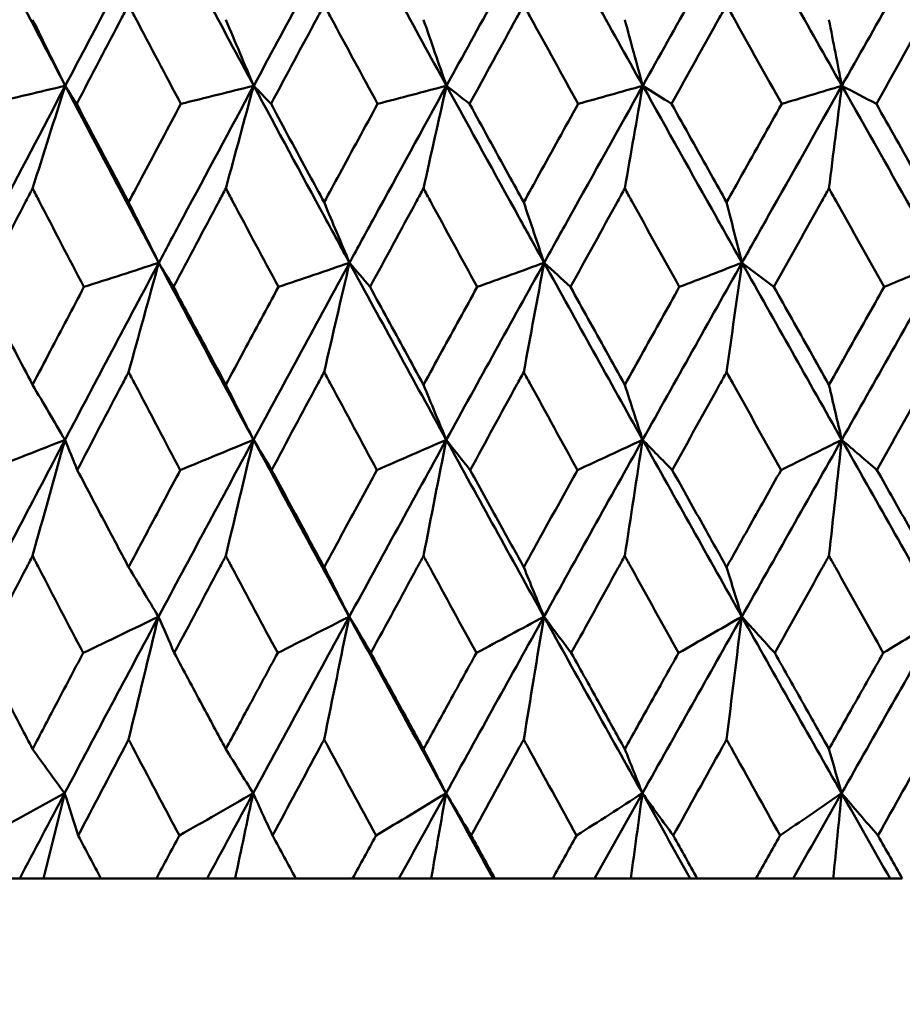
# Model space of a CAD drawing. Header units: millimetres. Extents: x 113 to 2969, y 62 to 2427.
# Tile 27 of 256: x 440.67 to 446.01, y 285.56 to 291.52. Entities that reach past the tile are written whole.
import ezdxf

# ---------------------------------------------------------------- set-up
doc = ezdxf.new("R2010")
doc.units = ezdxf.units.MM
doc.header["$LTSCALE"] = 12
doc.layers.add('Widoczne (ISO)', color=7, linetype='Continuous', lineweight=50)

msp = doc.modelspace()

# ---------------------------------------------------------------- linework, layer by layer
at = {"layer": 'Widoczne (ISO)'}
for p, q in [((440.6735, 286.3264), (440.3422, 286.3264)), ((440.8175, 286.3264), (440.6735, 286.3264)), ((441.1645, 286.3264), (440.8175, 286.3264)), ((441.1645, 286.3264), (441.4998, 286.3264)), ((441.8063, 286.3264), (441.4998, 286.3264)), ((441.976, 286.3264), (441.8063, 286.3264)), ((442.3427, 286.3264), (441.976, 286.3264)), ((442.3427, 286.3264), (442.6857, 286.3264)), ((442.9663, 286.3264), (442.6857, 286.3264)), ((443.161, 286.3264), (442.9663, 286.3264)), ((443.5354, 286.3264), (443.161, 286.3264)), ((443.5461, 286.3264), (443.5354, 286.3264)), ((443.5461, 286.3264), (443.8954, 286.3264)), ((444.1489, 286.3264), (443.8954, 286.3264)), ((444.3678, 286.3264), (444.1489, 286.3264)), ((444.7273, 286.3264), (444.3678, 286.3264)), ((444.7697, 286.3264), (444.7273, 286.3264)), ((444.7697, 286.3264), (445.124, 286.3264)), ((445.3494, 286.3264), (445.124, 286.3264)), ((445.5917, 286.3264), (445.3494, 286.3264)), ((445.9348, 286.3264), (445.5917, 286.3264)), ((446.0088, 286.3264), (445.9348, 286.3264))]:
    msp.add_line(p, q, dxfattribs=at)
msp.add_circle((448.6943, 326.3264), 50, dxfattribs=at)
for points in [[(440.3912, 292.1915), (440.5759, 291.8348), (440.7619, 291.478), (440.9491, 291.1213)], [(441.5155, 292.1915), (441.3254, 291.8348), (441.1366, 291.478), (440.9491, 291.1213)], [(441.5155, 292.1915), (441.7054, 291.8348), (441.8963, 291.478), (442.0882, 291.1213)], [(442.6682, 292.1915), (442.4738, 291.8348), (442.2804, 291.478), (442.0882, 291.1213)], [(442.6682, 292.1915), (442.8624, 291.8348), (443.0575, 291.478), (443.2534, 291.1213)], [(443.8446, 292.1915), (443.6466, 291.8348), (443.4495, 291.478), (443.2534, 291.1213)], [(443.8446, 292.1915), (444.0424, 291.8348), (444.2409, 291.478), (444.44, 291.1213)], [(445.0402, 292.1915), (444.8394, 291.8348), (444.6394, 291.478), (444.44, 291.1213)], [(445.0402, 292.1915), (445.2408, 291.8348), (445.442, 291.478), (445.6435, 291.1213)], [(446.2502, 292.1915), (446.0474, 291.8348), (445.8452, 291.478), (445.6435, 291.1213)], [(440.7514, 291.521), (440.8172, 291.3876), (440.8831, 291.2543), (440.9491, 291.1213)], [(441.9196, 291.521), (441.9757, 291.3876), (442.0319, 291.2543), (442.0882, 291.1213)], [(443.1145, 291.521), (443.1607, 291.3876), (443.207, 291.2543), (443.2534, 291.1213)], [(444.3314, 291.521), (444.3676, 291.3876), (444.4038, 291.2543), (444.44, 291.1213)], [(445.5656, 291.521), (445.5916, 291.3876), (445.6175, 291.2543), (445.6435, 291.1213)], [(440.9491, 291.1213), (440.7949, 291.0848), (440.6406, 291.0483), (440.4864, 291.0118)], [(440.7514, 290.5001), (440.817, 290.7077), (440.8829, 290.9148), (440.9491, 291.1213)], [(440.9491, 291.1213), (440.972, 291.0848), (440.995, 291.0483), (441.018, 291.0118)], [(442.0882, 291.1213), (441.9414, 291.0848), (441.7946, 291.0483), (441.6478, 291.0118)], [(441.9196, 290.5001), (441.9755, 290.7077), (442.0318, 290.9148), (442.0882, 291.1213)], [(442.0882, 291.1213), (442.123, 291.0848), (442.1579, 291.0483), (442.1927, 291.0118)], [(443.2534, 291.1213), (443.1146, 291.0848), (442.9758, 291.0483), (442.837, 291.0118)], [(443.1145, 290.5001), (443.1606, 290.7077), (443.2069, 290.9148), (443.2534, 291.1213)], [(443.2534, 291.1213), (443.3, 291.0848), (443.3466, 291.0483), (443.3932, 291.0118)], [(444.44, 291.1213), (444.3098, 291.0848), (444.1795, 291.0483), (444.0493, 291.0118)], [(444.3314, 290.5001), (444.3675, 290.7077), (444.4037, 290.9148), (444.44, 291.1213)], [(444.44, 291.1213), (444.4982, 291.0848), (444.5564, 291.0483), (444.6145, 291.0118)], [(445.6435, 291.1213), (445.5223, 291.0848), (445.4011, 291.0483), (445.2799, 291.0118)], [(445.5656, 290.5001), (445.5915, 290.7077), (445.6174, 290.9148), (445.6435, 291.1213)], [(445.6435, 291.1213), (445.713, 291.0848), (445.7825, 291.0483), (445.852, 291.0118)], [(441.3318, 290.4163), (441.3927, 290.2942), (441.4535, 290.1722), (441.5145, 290.0504)], [(442.514, 290.4163), (442.565, 290.2942), (442.6161, 290.1722), (442.6673, 290.0504)], [(443.7205, 290.4163), (443.7616, 290.2942), (443.8027, 290.1722), (443.8439, 290.0504)], [(444.9467, 290.4163), (444.9776, 290.2942), (445.0086, 290.1722), (445.0397, 290.0504)], [(441.5145, 290.0504), (441.3244, 289.6936), (441.1354, 289.3366), (440.9475, 288.9797)], [(441.5145, 290.0504), (441.3636, 290.0017), (441.2127, 289.953), (441.0618, 289.9042)], [(441.3318, 289.3891), (441.3924, 289.6101), (441.4533, 289.8306), (441.5145, 290.0504)], [(441.5145, 290.0504), (441.5441, 290.0017), (441.5737, 289.953), (441.6034, 289.9042)], [(441.5145, 290.0504), (441.7041, 289.6936), (441.8949, 289.3366), (442.0869, 288.9797)], [(442.6673, 290.0504), (442.4729, 289.6936), (442.2794, 289.3366), (442.0869, 288.9797)], [(442.6673, 290.0504), (442.5241, 290.0017), (442.3808, 289.953), (442.2376, 289.9042)], [(442.514, 289.3891), (442.5648, 289.6101), (442.616, 289.8306), (442.6673, 290.0504)], [(442.6673, 290.0504), (442.7087, 290.0017), (442.7502, 289.953), (442.7916, 289.9042)], [(442.6673, 290.0504), (442.8613, 289.6936), (443.0563, 289.3366), (443.2523, 288.9797)], [(443.8439, 290.0504), (443.646, 289.6936), (443.4488, 289.3366), (443.2523, 288.9797)], [(443.8439, 290.0504), (443.7089, 290.0017), (443.5739, 289.953), (443.4389, 289.9042)], [(443.7205, 289.3891), (443.7615, 289.6101), (443.8026, 289.8306), (443.8439, 290.0504)], [(443.8439, 290.0504), (443.897, 290.0017), (443.9501, 289.953), (444.0032, 289.9042)], [(443.8439, 290.0504), (444.0415, 289.6936), (444.24, 289.3366), (444.4392, 288.9797)], [(445.0397, 290.0504), (444.839, 289.6936), (444.6388, 289.3366), (444.4392, 288.9797)], [(445.0397, 290.0504), (444.9134, 290.0017), (444.7872, 289.953), (444.661, 289.9042)], [(444.9467, 289.3891), (444.9775, 289.6101), (445.0085, 289.8306), (445.0397, 290.0504)], [(445.0397, 290.0504), (445.1041, 290.0017), (445.1687, 289.953), (445.2332, 289.9042)], [(445.0397, 290.0504), (445.2401, 289.6936), (445.4412, 289.3366), (445.6429, 288.9797)], [(446.2498, 290.0504), (446.0472, 289.6936), (445.8449, 289.3366), (445.6429, 288.9797)], [(446.2498, 290.0504), (446.1329, 290.0017), (446.0159, 289.953), (445.8989, 289.9042)], [(440.7514, 289.3121), (440.8167, 289.2011), (440.8821, 289.0903), (440.9475, 288.9797)], [(441.9196, 289.3121), (441.9753, 289.2011), (442.0311, 289.0903), (442.0869, 288.9797)], [(443.1145, 289.3121), (443.1604, 289.2011), (443.2063, 289.0903), (443.2523, 288.9797)], [(444.3314, 289.3121), (444.3673, 289.2011), (444.4033, 289.0903), (444.4392, 288.9797)], [(445.5656, 289.3121), (445.5914, 289.2011), (445.6171, 289.0903), (445.6429, 288.9797)], [(440.9475, 288.9797), (440.7598, 288.623), (440.5733, 288.2664), (440.3879, 287.9098)], [(440.9475, 288.9797), (440.7927, 288.9187), (440.6378, 288.8578), (440.4829, 288.7968)], [(440.7514, 288.2777), (440.8164, 288.5123), (440.8818, 288.7463), (440.9475, 288.9797)], [(440.9475, 288.9797), (440.9722, 288.9187), (440.9968, 288.8578), (441.0215, 288.7968)], [(442.0869, 288.9797), (441.8945, 288.623), (441.7031, 288.2664), (441.5127, 287.9098)], [(442.0869, 288.9797), (441.9393, 288.9187), (441.7918, 288.8578), (441.6442, 288.7968)], [(441.9196, 288.2777), (441.975, 288.5123), (442.0308, 288.7463), (442.0869, 288.9797)], [(442.0869, 288.9797), (442.1233, 288.9187), (442.1598, 288.8578), (442.1964, 288.7968)], [(442.0869, 288.9797), (442.2787, 288.623), (442.4717, 288.2664), (442.6658, 287.9098)], [(443.2523, 288.9797), (443.056, 288.623), (442.8605, 288.2664), (442.6658, 287.9098)], [(443.2523, 288.9797), (443.1127, 288.9187), (442.973, 288.8578), (442.8333, 288.7968)], [(443.1145, 288.2777), (443.1602, 288.5123), (443.2061, 288.7463), (443.2523, 288.9797)], [(443.2523, 288.9797), (443.3005, 288.9187), (443.3487, 288.8578), (443.3969, 288.7968)], [(443.2523, 288.9797), (443.4482, 288.623), (443.645, 288.2664), (443.8427, 287.9098)], [(444.4392, 288.9797), (444.2398, 288.623), (444.0409, 288.2664), (443.8427, 287.9098)], [(444.4392, 288.9797), (444.308, 288.9187), (444.1768, 288.8578), (444.0455, 288.7968)], [(444.3314, 288.2777), (444.3672, 288.5123), (444.4031, 288.7463), (444.4392, 288.9797)], [(444.4392, 288.9797), (444.4989, 288.9187), (444.5586, 288.8578), (444.6183, 288.7968)], [(444.4392, 288.9797), (444.6383, 288.623), (444.8382, 288.2664), (445.0388, 287.9098)], [(445.6429, 288.9797), (445.4411, 288.623), (445.2397, 288.2664), (445.0388, 287.9098)], [(445.6429, 288.9797), (445.5207, 288.9187), (445.3984, 288.8578), (445.2761, 288.7968)], [(445.5656, 288.2777), (445.5912, 288.5123), (445.617, 288.7463), (445.6429, 288.9797)], [(445.6429, 288.9797), (445.7138, 288.9187), (445.7848, 288.8578), (445.8558, 288.7968)], [(445.6429, 288.9797), (445.8444, 288.623), (446.0466, 288.2664), (446.2492, 287.9098)], [(441.3318, 288.2093), (441.3921, 288.1094), (441.4524, 288.0096), (441.5127, 287.9098)], [(442.514, 288.2093), (442.5646, 288.1094), (442.6152, 288.0096), (442.6658, 287.9098)], [(443.7205, 288.2093), (443.7612, 288.1094), (443.802, 288.0096), (443.8427, 287.9098)], [(444.9467, 288.2093), (444.9774, 288.1094), (445.0081, 288.0096), (445.0388, 287.9098)], [(441.5127, 287.9098), (441.3225, 287.5537), (441.1333, 287.1976), (440.9453, 286.8418)], [(441.5127, 287.9098), (441.3609, 287.8367), (441.2091, 287.7635), (441.0572, 287.6903)], [(441.3318, 287.1667), (441.3917, 287.415), (441.4521, 287.6628), (441.5127, 287.9098)], [(441.5127, 287.9098), (441.5444, 287.8367), (441.5762, 287.7635), (441.608, 287.6903)], [(442.6658, 287.9098), (442.4713, 287.5537), (442.2777, 287.1976), (442.0849, 286.8418)], [(442.6658, 287.9098), (442.5216, 287.8367), (442.3773, 287.7635), (442.233, 287.6903)], [(442.514, 287.1667), (442.5643, 287.415), (442.6149, 287.6628), (442.6658, 287.9098)], [(442.6658, 287.9098), (442.7093, 287.8367), (442.7528, 287.7635), (442.7963, 287.6903)], [(442.6658, 287.9098), (442.8597, 287.5537), (443.0547, 287.1976), (443.2507, 286.8418)], [(443.8427, 287.9098), (443.6447, 287.5537), (443.4473, 287.1976), (443.2507, 286.8418)], [(443.8427, 287.9098), (443.7066, 287.8367), (443.5704, 287.7635), (443.4342, 287.6903)], [(443.7205, 287.1667), (443.761, 287.415), (443.8017, 287.6628), (443.8427, 287.9098)], [(443.8427, 287.9098), (443.8977, 287.8367), (443.9528, 287.7635), (444.0079, 287.6903)], [(443.8427, 287.9098), (444.0402, 287.5537), (444.2387, 287.1976), (444.438, 286.8418)], [(445.0388, 287.9098), (444.838, 287.5537), (444.6377, 287.1976), (444.438, 286.8418)], [(445.0388, 287.9098), (444.9113, 287.8367), (444.7837, 287.7635), (444.6562, 287.6903)], [(444.9467, 287.1667), (444.9772, 287.415), (445.0079, 287.6628), (445.0388, 287.9098)], [(445.0388, 287.9098), (445.1051, 287.8367), (445.1715, 287.7635), (445.238, 287.6903)], [(445.0388, 287.9098), (445.2391, 287.5537), (445.4402, 287.1976), (445.642, 286.8418)], [(446.2492, 287.9098), (446.0465, 287.5537), (445.8441, 287.1976), (445.642, 286.8418)], [(446.2492, 287.9098), (446.1309, 287.8367), (446.0125, 287.7635), (445.8941, 287.6903)], [(440.7514, 287.109), (440.816, 287.0198), (440.8806, 286.9307), (440.9453, 286.8418)], [(441.9196, 287.109), (441.9747, 287.0198), (442.0298, 286.9307), (442.0849, 286.8418)], [(443.1145, 287.109), (443.1599, 287.0198), (443.2053, 286.9307), (443.2507, 286.8418)], [(444.3314, 287.109), (444.3669, 287.0198), (444.4024, 286.9307), (444.438, 286.8418)], [(445.5656, 287.109), (445.5911, 287.0198), (445.6165, 286.9307), (445.642, 286.8418)], [(440.9453, 286.8418), (440.7894, 286.7564), (440.6334, 286.671), (440.4774, 286.5856)], [(440.9453, 286.8418), (440.8544, 286.6699), (440.7638, 286.4981), (440.6735, 286.3264)], [(440.8175, 286.3264), (440.8599, 286.4985), (440.9025, 286.6703), (440.9453, 286.8418)], [(440.9453, 286.8418), (440.9724, 286.7564), (440.9997, 286.671), (441.0271, 286.5856)], [(442.0849, 286.8418), (441.9362, 286.7564), (441.7874, 286.671), (441.6386, 286.5856)], [(442.0849, 286.8418), (441.9919, 286.6699), (441.899, 286.4981), (441.8063, 286.3264)], [(441.976, 286.3264), (442.0121, 286.4985), (442.0485, 286.6703), (442.0849, 286.8418)], [(442.0849, 286.8418), (442.1239, 286.7564), (442.1629, 286.671), (442.2021, 286.5856)], [(443.2507, 286.8418), (443.1097, 286.7564), (442.9687, 286.671), (442.8276, 286.5856)], [(443.2507, 286.8418), (443.1557, 286.6699), (443.0609, 286.4981), (442.9663, 286.3264)], [(443.161, 286.3264), (443.1907, 286.4985), (443.2207, 286.6703), (443.2507, 286.8418)], [(443.2507, 286.8418), (443.3013, 286.7564), (443.3519, 286.671), (443.4027, 286.5856)], [(443.2507, 286.8418), (443.3454, 286.6699), (443.4403, 286.4981), (443.5354, 286.3264)], [(444.438, 286.8418), (444.3053, 286.7564), (444.1725, 286.671), (444.0397, 286.5856)], [(444.438, 286.8418), (444.3415, 286.6699), (444.2451, 286.4981), (444.1489, 286.3264)], [(444.3678, 286.3264), (444.3911, 286.4985), (444.4145, 286.6703), (444.438, 286.8418)], [(444.438, 286.8418), (444.4999, 286.7564), (444.562, 286.671), (444.6242, 286.5856)], [(444.438, 286.8418), (444.5342, 286.6699), (444.6306, 286.4981), (444.7273, 286.3264)], [(445.642, 286.8418), (445.5181, 286.7564), (445.3942, 286.671), (445.2702, 286.5856)], [(445.642, 286.8418), (445.5444, 286.6699), (445.4469, 286.4981), (445.3494, 286.3264)], [(445.5917, 286.3264), (445.6084, 286.4985), (445.6252, 286.6703), (445.642, 286.8418)], [(445.642, 286.8418), (445.7152, 286.7564), (445.7884, 286.671), (445.8617, 286.5856)], [(445.642, 286.8418), (445.7394, 286.6699), (445.837, 286.4981), (445.9348, 286.3264)]]:
    msp.add_open_spline(points, degree=3, dxfattribs=at)
for points, knots in [([(441.3318, 291.6098), (441.3185, 291.5845), (441.3052, 291.5593), (441.2003, 291.3599), (441.109, 291.1859), (441.018, 291.0118)], [0.06686277, 0.06686277, 0.06686277, 0.06686277, 0.07557848, 0.07557848, 0.13558897, 0.13558897, 0.13558897, 0.13558897]), ([(441.6478, 291.0118), (441.5556, 291.1858), (441.4636, 291.3598), (441.3585, 291.5592), (441.3452, 291.5845), (441.3318, 291.6098)], [0.01556037, 0.01556037, 0.01556037, 0.01556037, 0.07555527, 0.07555527, 0.08428623, 0.08428623, 0.08428623, 0.08428623]), ([(442.514, 291.6098), (442.5003, 291.5845), (442.4867, 291.5593), (442.3794, 291.3599), (442.2859, 291.1859), (442.1927, 291.0118)], [0.06686277, 0.06686277, 0.06686277, 0.06686277, 0.07557848, 0.07557848, 0.13558897, 0.13558897, 0.13558897, 0.13558897]), ([(442.837, 291.0118), (442.7428, 291.1858), (442.6487, 291.3598), (442.5413, 291.5592), (442.5276, 291.5845), (442.514, 291.6098)], [0.01556037, 0.01556037, 0.01556037, 0.01556037, 0.07555527, 0.07555527, 0.08428623, 0.08428623, 0.08428623, 0.08428623]), ([(443.7205, 291.6098), (443.7066, 291.5845), (443.6928, 291.5593), (443.5835, 291.3599), (443.4882, 291.1859), (443.3932, 291.0118)], [0.06686277, 0.06686277, 0.06686277, 0.06686277, 0.07557848, 0.07557848, 0.13558897, 0.13558897, 0.13558897, 0.13558897]), ([(444.0493, 291.0118), (443.9534, 291.1858), (443.8577, 291.3598), (443.7483, 291.5592), (443.7344, 291.5845), (443.7205, 291.6098)], [0.01556037, 0.01556037, 0.01556037, 0.01556037, 0.07555527, 0.07555527, 0.08428623, 0.08428623, 0.08428623, 0.08428623]), ([(444.9467, 291.6098), (444.9326, 291.5845), (444.9185, 291.5593), (444.8077, 291.3599), (444.711, 291.1859), (444.6145, 291.0118)], [0.06686277, 0.06686277, 0.06686277, 0.06686277, 0.07557848, 0.07557848, 0.13558897, 0.13558897, 0.13558897, 0.13558897]), ([(445.2799, 291.0118), (445.1828, 291.1858), (445.0858, 291.3598), (444.9749, 291.5592), (444.9608, 291.5845), (444.9467, 291.6098)], [0.01556037, 0.01556037, 0.01556037, 0.01556037, 0.07555527, 0.07555527, 0.08428623, 0.08428623, 0.08428623, 0.08428623]), ([(446.1876, 291.6098), (446.1734, 291.5845), (446.1592, 291.5593), (446.0472, 291.3599), (445.9495, 291.1859), (445.852, 291.0118)], [0.06686277, 0.06686277, 0.06686277, 0.06686277, 0.07557848, 0.07557848, 0.13558897, 0.13558897, 0.13558897, 0.13558897]), ([(440.9491, 291.1213), (440.8097, 290.8563), (440.6711, 290.5913), (440.4854, 290.2344), (440.4377, 290.1424), (440.39, 290.0504)], [0.3692784, 0.3692784, 0.3692784, 0.3692784, 0.4608442, 0.4608442, 0.492629, 0.492629, 0.492629, 0.492629]), ([(440.9491, 291.1213), (441.0881, 290.8563), (441.2278, 290.5913), (441.4168, 290.2344), (441.4656, 290.1424), (441.5145, 290.0504)], [0.3692784, 0.3692784, 0.3692784, 0.3692784, 0.4608442, 0.4608442, 0.492629, 0.492629, 0.492629, 0.492629]), ([(442.0882, 291.1213), (441.9454, 290.8563), (441.8032, 290.5913), (441.6125, 290.2344), (441.5635, 290.1424), (441.5145, 290.0504)], [0.3692784, 0.3692784, 0.3692784, 0.3692784, 0.4608442, 0.4608442, 0.492629, 0.492629, 0.492629, 0.492629]), ([(442.0882, 291.1213), (442.2308, 290.8563), (442.3739, 290.5913), (442.5674, 290.2344), (442.6173, 290.1424), (442.6673, 290.0504)], [0.3692784, 0.3692784, 0.3692784, 0.3692784, 0.4608442, 0.4608442, 0.492629, 0.492629, 0.492629, 0.492629]), ([(443.2534, 291.1213), (443.1076, 290.8563), (442.9624, 290.5913), (442.7675, 290.2344), (442.7174, 290.1424), (442.6673, 290.0504)], [0.3692784, 0.3692784, 0.3692784, 0.3692784, 0.4608442, 0.4608442, 0.492629, 0.492629, 0.492629, 0.492629]), ([(443.2534, 291.1213), (443.3989, 290.8563), (443.5449, 290.5913), (443.7421, 290.2344), (443.793, 290.1424), (443.8439, 290.0504)], [0.3692784, 0.3692784, 0.3692784, 0.3692784, 0.4608442, 0.4608442, 0.492629, 0.492629, 0.492629, 0.492629]), ([(444.44, 291.1213), (444.292, 290.8563), (444.1443, 290.5913), (443.946, 290.2344), (443.8949, 290.1424), (443.8439, 290.0504)], [0.3692784, 0.3692784, 0.3692784, 0.3692784, 0.4608442, 0.4608442, 0.492629, 0.492629, 0.492629, 0.492629]), ([(444.44, 291.1213), (444.588, 290.8563), (444.7362, 290.5913), (444.9364, 290.2344), (444.988, 290.1424), (445.0397, 290.0504)], [0.3692784, 0.3692784, 0.3692784, 0.3692784, 0.4608442, 0.4608442, 0.492629, 0.492629, 0.492629, 0.492629]), ([(445.6435, 291.1213), (445.4936, 290.8563), (445.3441, 290.5913), (445.1431, 290.2344), (445.0914, 290.1424), (445.0397, 290.0504)], [0.3692784, 0.3692784, 0.3692784, 0.3692784, 0.4608442, 0.4608442, 0.492629, 0.492629, 0.492629, 0.492629]), ([(445.6435, 291.1213), (445.7932, 290.8563), (445.9432, 290.5913), (446.1455, 290.2344), (446.1976, 290.1424), (446.2498, 290.0504)], [0.3692784, 0.3692784, 0.3692784, 0.3692784, 0.4608442, 0.4608442, 0.492629, 0.492629, 0.492629, 0.492629]), ([(441.018, 291.0118), (441.0925, 290.8698), (441.1673, 290.7278), (441.2721, 290.5293), (441.3019, 290.4728), (441.3318, 290.4163)], [0.01259731, 0.01259731, 0.01259731, 0.01259731, 0.06159863, 0.06159863, 0.08110666, 0.08110666, 0.08110666, 0.08110666]), ([(441.3318, 290.4163), (441.3617, 290.4728), (441.3916, 290.5293), (441.4968, 290.7278), (441.5722, 290.8698), (441.6478, 291.0118)], [0.04208868, 0.04208868, 0.04208868, 0.04208868, 0.06158988, 0.06158988, 0.11059803, 0.11059803, 0.11059803, 0.11059803]), ([(442.1927, 291.0118), (442.2691, 290.8698), (442.3456, 290.7278), (442.4528, 290.5293), (442.4834, 290.4728), (442.514, 290.4163)], [0.01259731, 0.01259731, 0.01259731, 0.01259731, 0.06159863, 0.06159863, 0.08110666, 0.08110666, 0.08110666, 0.08110666]), ([(442.514, 290.4163), (442.5445, 290.4728), (442.5751, 290.5293), (442.6827, 290.7278), (442.7597, 290.8698), (442.837, 291.0118)], [0.04208868, 0.04208868, 0.04208868, 0.04208868, 0.06158988, 0.06158988, 0.11059803, 0.11059803, 0.11059803, 0.11059803]), ([(443.3932, 291.0118), (443.471, 290.8698), (443.549, 290.7278), (443.6582, 290.5293), (443.6894, 290.4728), (443.7205, 290.4163)], [0.01259731, 0.01259731, 0.01259731, 0.01259731, 0.06159863, 0.06159863, 0.08110666, 0.08110666, 0.08110666, 0.08110666]), ([(443.7205, 290.4163), (443.7516, 290.4728), (443.7828, 290.5293), (443.8923, 290.7278), (443.9707, 290.8698), (444.0493, 291.0118)], [0.04208868, 0.04208868, 0.04208868, 0.04208868, 0.06158988, 0.06158988, 0.11059803, 0.11059803, 0.11059803, 0.11059803]), ([(444.6145, 291.0118), (444.6936, 290.8698), (444.7727, 290.7278), (444.8835, 290.5293), (444.9151, 290.4728), (444.9467, 290.4163)], [0.01259731, 0.01259731, 0.01259731, 0.01259731, 0.06159863, 0.06159863, 0.08110666, 0.08110666, 0.08110666, 0.08110666]), ([(444.9467, 290.4163), (444.9783, 290.4728), (445.0098, 290.5293), (445.1208, 290.7278), (445.2003, 290.8698), (445.2799, 291.0118)], [0.04208868, 0.04208868, 0.04208868, 0.04208868, 0.06158988, 0.06158988, 0.11059803, 0.11059803, 0.11059803, 0.11059803]), ([(445.852, 291.0118), (445.9319, 290.8698), (446.0119, 290.7278), (446.1239, 290.5293), (446.1557, 290.4728), (446.1876, 290.4163)], [0.01259731, 0.01259731, 0.01259731, 0.01259731, 0.06159863, 0.06159863, 0.08110666, 0.08110666, 0.08110666, 0.08110666]), ([(440.7514, 290.5001), (440.7381, 290.4745), (440.7248, 290.449), (440.6218, 290.2504), (440.5323, 290.0773), (440.4432, 289.9042)], [0.07138254, 0.07138254, 0.07138254, 0.07138254, 0.08018544, 0.08018544, 0.13983561, 0.13983561, 0.13983561, 0.13983561]), ([(441.0618, 289.9042), (440.9713, 290.0773), (440.8812, 290.2503), (440.7779, 290.4489), (440.7646, 290.4745), (440.7514, 290.5001)], [0.02053386, 0.02053386, 0.02053386, 0.02053386, 0.08016461, 0.08016461, 0.08898694, 0.08898694, 0.08898694, 0.08898694]), ([(441.9196, 290.5001), (441.906, 290.4745), (441.8924, 290.449), (441.7867, 290.2504), (441.6949, 290.0773), (441.6034, 289.9042)], [0.07138254, 0.07138254, 0.07138254, 0.07138254, 0.08018544, 0.08018544, 0.13983561, 0.13983561, 0.13983561, 0.13983561]), ([(442.2376, 289.9042), (442.145, 290.0773), (442.0526, 290.2503), (441.9468, 290.4489), (441.9332, 290.4745), (441.9196, 290.5001)], [0.02053386, 0.02053386, 0.02053386, 0.02053386, 0.08016461, 0.08016461, 0.08898694, 0.08898694, 0.08898694, 0.08898694]), ([(443.1145, 290.5001), (443.1006, 290.4745), (443.0867, 290.449), (442.9789, 290.2504), (442.8852, 290.0773), (442.7916, 289.9042)], [0.07138254, 0.07138254, 0.07138254, 0.07138254, 0.08018544, 0.08018544, 0.13983561, 0.13983561, 0.13983561, 0.13983561]), ([(443.4389, 289.9042), (443.3445, 290.0773), (443.2503, 290.2503), (443.1423, 290.4489), (443.1284, 290.4745), (443.1145, 290.5001)], [0.02053386, 0.02053386, 0.02053386, 0.02053386, 0.08016461, 0.08016461, 0.08898694, 0.08898694, 0.08898694, 0.08898694]), ([(444.3314, 290.5001), (444.3173, 290.4745), (444.3032, 290.449), (444.1936, 290.2504), (444.0983, 290.0773), (444.0032, 289.9042)], [0.07138254, 0.07138254, 0.07138254, 0.07138254, 0.08018544, 0.08018544, 0.13983561, 0.13983561, 0.13983561, 0.13983561]), ([(444.661, 289.9042), (444.5651, 290.0773), (444.4694, 290.2503), (444.3597, 290.4489), (444.3456, 290.4745), (444.3314, 290.5001)], [0.02053386, 0.02053386, 0.02053386, 0.02053386, 0.08016461, 0.08016461, 0.08898694, 0.08898694, 0.08898694, 0.08898694]), ([(445.5656, 290.5001), (445.5513, 290.4745), (445.5371, 290.449), (445.4261, 290.2504), (445.3296, 290.0773), (445.2332, 289.9042)], [0.07138254, 0.07138254, 0.07138254, 0.07138254, 0.08018544, 0.08018544, 0.13983561, 0.13983561, 0.13983561, 0.13983561]), ([(445.8989, 289.9042), (445.802, 290.0773), (445.7052, 290.2503), (445.5942, 290.4489), (445.5799, 290.4745), (445.5656, 290.5001)], [0.02053386, 0.02053386, 0.02053386, 0.02053386, 0.08016461, 0.08016461, 0.08898694, 0.08898694, 0.08898694, 0.08898694]), ([(440.4432, 289.9042), (440.5104, 289.7745), (440.5778, 289.6448), (440.6807, 289.4474), (440.716, 289.3798), (440.7514, 289.3121)], [0.01681985, 0.01681985, 0.01681985, 0.01681985, 0.06159108, 0.06159108, 0.08495433, 0.08495433, 0.08495433, 0.08495433]), ([(440.7514, 289.3121), (440.7867, 289.3797), (440.8221, 289.4474), (440.9255, 289.6448), (440.9935, 289.7745), (441.0618, 289.9042)], [0.03825175, 0.03825175, 0.03825175, 0.03825175, 0.06160817, 0.06160817, 0.10638617, 0.10638617, 0.10638617, 0.10638617]), ([(441.6034, 289.9042), (441.6724, 289.7745), (441.7416, 289.6448), (441.8471, 289.4474), (441.8833, 289.3798), (441.9196, 289.3121)], [0.01681985, 0.01681985, 0.01681985, 0.01681985, 0.06159108, 0.06159108, 0.08495433, 0.08495433, 0.08495433, 0.08495433]), ([(441.9196, 289.3121), (441.9558, 289.3797), (441.9921, 289.4474), (442.098, 289.6448), (442.1677, 289.7745), (442.2376, 289.9042)], [0.03825175, 0.03825175, 0.03825175, 0.03825175, 0.06160817, 0.06160817, 0.10638617, 0.10638617, 0.10638617, 0.10638617]), ([(442.7916, 289.9042), (442.8622, 289.7745), (442.9328, 289.6448), (443.0405, 289.4474), (443.0775, 289.3798), (443.1145, 289.3121)], [0.01681985, 0.01681985, 0.01681985, 0.01681985, 0.06159108, 0.06159108, 0.08495433, 0.08495433, 0.08495433, 0.08495433]), ([(443.1145, 289.3121), (443.1515, 289.3797), (443.1885, 289.4474), (443.2966, 289.6448), (443.3677, 289.7745), (443.4389, 289.9042)], [0.03825175, 0.03825175, 0.03825175, 0.03825175, 0.06160817, 0.06160817, 0.10638617, 0.10638617, 0.10638617, 0.10638617]), ([(444.0032, 289.9042), (444.0749, 289.7745), (444.1468, 289.6448), (444.2563, 289.4474), (444.2938, 289.3798), (444.3314, 289.3121)], [0.01681985, 0.01681985, 0.01681985, 0.01681985, 0.06159108, 0.06159108, 0.08495433, 0.08495433, 0.08495433, 0.08495433]), ([(444.3314, 289.3121), (444.369, 289.3797), (444.4066, 289.4474), (444.5164, 289.6448), (444.5887, 289.7745), (444.661, 289.9042)], [0.03825175, 0.03825175, 0.03825175, 0.03825175, 0.06160817, 0.06160817, 0.10638617, 0.10638617, 0.10638617, 0.10638617]), ([(445.2332, 289.9042), (445.3059, 289.7745), (445.3787, 289.6448), (445.4895, 289.4474), (445.5276, 289.3798), (445.5656, 289.3121)], [0.01681985, 0.01681985, 0.01681985, 0.01681985, 0.06159108, 0.06159108, 0.08495433, 0.08495433, 0.08495433, 0.08495433]), ([(445.5656, 289.3121), (445.6037, 289.3797), (445.6417, 289.4474), (445.7528, 289.6448), (445.8258, 289.7745), (445.8989, 289.9042)], [0.03825175, 0.03825175, 0.03825175, 0.03825175, 0.06160817, 0.06160817, 0.10638617, 0.10638617, 0.10638617, 0.10638617]), ([(441.3318, 289.3891), (441.3186, 289.3639), (441.3054, 289.3388), (441.2017, 289.1413), (441.1115, 288.9691), (441.0215, 288.7968)], [0.07597559, 0.07597559, 0.07597559, 0.07597559, 0.08464777, 0.08464777, 0.14401425, 0.14401425, 0.14401425, 0.14401425]), ([(441.6442, 288.7968), (441.5531, 288.969), (441.4622, 289.1412), (441.3584, 289.3386), (441.3451, 289.3639), (441.3318, 289.3891)], [0.02530969, 0.02530969, 0.02530969, 0.02530969, 0.08465152, 0.08465152, 0.09334823, 0.09334823, 0.09334823, 0.09334823]), ([(442.514, 289.3891), (442.5004, 289.3639), (442.4869, 289.3388), (442.3808, 289.1413), (442.2885, 288.9691), (442.1964, 288.7968)], [0.07597559, 0.07597559, 0.07597559, 0.07597559, 0.08464777, 0.08464777, 0.14401425, 0.14401425, 0.14401425, 0.14401425]), ([(442.8333, 288.7968), (442.7402, 288.969), (442.6473, 289.1412), (442.5411, 289.3386), (442.5275, 289.3639), (442.514, 289.3891)], [0.02530969, 0.02530969, 0.02530969, 0.02530969, 0.08465152, 0.08465152, 0.09334823, 0.09334823, 0.09334823, 0.09334823]), ([(443.7205, 289.3891), (443.7067, 289.3639), (443.693, 289.3388), (443.5849, 289.1413), (443.4908, 288.9691), (443.3969, 288.7968)], [0.07597559, 0.07597559, 0.07597559, 0.07597559, 0.08464777, 0.08464777, 0.14401425, 0.14401425, 0.14401425, 0.14401425]), ([(444.0455, 288.7968), (443.9508, 288.969), (443.8563, 289.1412), (443.7482, 289.3386), (443.7343, 289.3639), (443.7205, 289.3891)], [0.02530969, 0.02530969, 0.02530969, 0.02530969, 0.08465152, 0.08465152, 0.09334823, 0.09334823, 0.09334823, 0.09334823]), ([(444.9467, 289.3891), (444.9327, 289.3639), (444.9187, 289.3388), (444.8091, 289.1413), (444.7137, 288.9691), (444.6183, 288.7968)], [0.07597559, 0.07597559, 0.07597559, 0.07597559, 0.08464777, 0.08464777, 0.14401425, 0.14401425, 0.14401425, 0.14401425]), ([(445.2761, 288.7968), (445.1802, 288.969), (445.0844, 289.1412), (444.9747, 289.3386), (444.9607, 289.3639), (444.9467, 289.3891)], [0.02530969, 0.02530969, 0.02530969, 0.02530969, 0.08465152, 0.08465152, 0.09334823, 0.09334823, 0.09334823, 0.09334823]), ([(446.1876, 289.3891), (446.1735, 289.3639), (446.1594, 289.3388), (446.0487, 289.1413), (445.9522, 288.9691), (445.8558, 288.7968)], [0.07597559, 0.07597559, 0.07597559, 0.07597559, 0.08464777, 0.08464777, 0.14401425, 0.14401425, 0.14401425, 0.14401425]), ([(441.0215, 288.7968), (441.0833, 288.6794), (441.1452, 288.5621), (441.2487, 288.3663), (441.2902, 288.2878), (441.3318, 288.2093)], [0.02104899, 0.02104899, 0.02104899, 0.02104899, 0.0615671, 0.0615671, 0.08866561, 0.08866561, 0.08866561, 0.08866561]), ([(441.3318, 288.2093), (441.3734, 288.2878), (441.4151, 288.3662), (441.5191, 288.5621), (441.5816, 288.6794), (441.6442, 288.7968)], [0.03448054, 0.03448054, 0.03448054, 0.03448054, 0.06157222, 0.06157222, 0.10209717, 0.10209717, 0.10209717, 0.10209717]), ([(442.1964, 288.7968), (442.2596, 288.6794), (442.323, 288.5621), (442.4289, 288.3663), (442.4714, 288.2878), (442.514, 288.2093)], [0.02104899, 0.02104899, 0.02104899, 0.02104899, 0.0615671, 0.0615671, 0.08866561, 0.08866561, 0.08866561, 0.08866561]), ([(442.514, 288.2093), (442.5565, 288.2878), (442.5991, 288.3662), (442.7055, 288.5621), (442.7693, 288.6794), (442.8333, 288.7968)], [0.03448054, 0.03448054, 0.03448054, 0.03448054, 0.06157222, 0.06157222, 0.10209717, 0.10209717, 0.10209717, 0.10209717]), ([(443.3969, 288.7968), (443.4614, 288.6794), (443.5259, 288.5621), (443.6339, 288.3663), (443.6772, 288.2878), (443.7205, 288.2093)], [0.02104899, 0.02104899, 0.02104899, 0.02104899, 0.0615671, 0.0615671, 0.08866561, 0.08866561, 0.08866561, 0.08866561]), ([(443.7205, 288.2093), (443.7638, 288.2878), (443.8072, 288.3662), (443.9155, 288.5621), (443.9805, 288.6794), (444.0455, 288.7968)], [0.03448054, 0.03448054, 0.03448054, 0.03448054, 0.06157222, 0.06157222, 0.10209717, 0.10209717, 0.10209717, 0.10209717]), ([(444.6183, 288.7968), (444.6838, 288.6794), (444.7493, 288.5621), (444.8588, 288.3663), (444.9027, 288.2878), (444.9467, 288.2093)], [0.02104899, 0.02104899, 0.02104899, 0.02104899, 0.0615671, 0.0615671, 0.08866561, 0.08866561, 0.08866561, 0.08866561]), ([(444.9467, 288.2093), (444.9906, 288.2878), (445.0346, 288.3662), (445.1444, 288.5621), (445.2102, 288.6794), (445.2761, 288.7968)], [0.03448054, 0.03448054, 0.03448054, 0.03448054, 0.06157222, 0.06157222, 0.10209717, 0.10209717, 0.10209717, 0.10209717]), ([(445.8558, 288.7968), (445.922, 288.6794), (445.9882, 288.5621), (446.0989, 288.3663), (446.1432, 288.2878), (446.1876, 288.2093)], [0.02104899, 0.02104899, 0.02104899, 0.02104899, 0.0615671, 0.0615671, 0.08866561, 0.08866561, 0.08866561, 0.08866561]), ([(440.7514, 288.2777), (440.7388, 288.2535), (440.7263, 288.2293), (440.6248, 288.0335), (440.5361, 287.8619), (440.4476, 287.6903)], [0.0806421, 0.0806421, 0.0806421, 0.0806421, 0.08897282, 0.08897282, 0.14811965, 0.14811965, 0.14811965, 0.14811965]), ([(441.0572, 287.6903), (440.9676, 287.8618), (440.8782, 288.0333), (440.7765, 288.2291), (440.7639, 288.2534), (440.7514, 288.2777)], [0.02983351, 0.02983351, 0.02983351, 0.02983351, 0.0889495, 0.0889495, 0.09731113, 0.09731113, 0.09731113, 0.09731113]), ([(441.9196, 288.2777), (441.9067, 288.2535), (441.8938, 288.2293), (441.7898, 288.0335), (441.6988, 287.8619), (441.608, 287.6903)], [0.0806421, 0.0806421, 0.0806421, 0.0806421, 0.08897282, 0.08897282, 0.14811965, 0.14811965, 0.14811965, 0.14811965]), ([(442.233, 287.6903), (442.1412, 287.8618), (442.0496, 288.0333), (441.9454, 288.2291), (441.9325, 288.2534), (441.9196, 288.2777)], [0.02983351, 0.02983351, 0.02983351, 0.02983351, 0.0889495, 0.0889495, 0.09731113, 0.09731113, 0.09731113, 0.09731113]), ([(443.1145, 288.2777), (443.1014, 288.2535), (443.0882, 288.2293), (442.982, 288.0335), (442.8891, 287.8619), (442.7963, 287.6903)], [0.0806421, 0.0806421, 0.0806421, 0.0806421, 0.08897282, 0.08897282, 0.14811965, 0.14811965, 0.14811965, 0.14811965]), ([(443.4342, 287.6903), (443.3406, 287.8618), (443.2472, 288.0333), (443.1408, 288.2291), (443.1277, 288.2534), (443.1145, 288.2777)], [0.02983351, 0.02983351, 0.02983351, 0.02983351, 0.0889495, 0.0889495, 0.09731113, 0.09731113, 0.09731113, 0.09731113]), ([(444.3314, 288.2777), (444.3181, 288.2535), (444.3048, 288.2293), (444.1968, 288.0335), (444.1023, 287.8619), (444.0079, 287.6903)], [0.0806421, 0.0806421, 0.0806421, 0.0806421, 0.08897282, 0.08897282, 0.14811965, 0.14811965, 0.14811965, 0.14811965]), ([(444.6562, 287.6903), (444.5612, 287.8618), (444.4663, 288.0333), (444.3582, 288.2291), (444.3448, 288.2534), (444.3314, 288.2777)], [0.02983351, 0.02983351, 0.02983351, 0.02983351, 0.0889495, 0.0889495, 0.09731113, 0.09731113, 0.09731113, 0.09731113]), ([(445.5656, 288.2777), (445.5521, 288.2535), (445.5386, 288.2293), (445.4293, 288.0335), (445.3336, 287.8619), (445.238, 287.6903)], [0.0806421, 0.0806421, 0.0806421, 0.0806421, 0.08897282, 0.08897282, 0.14811965, 0.14811965, 0.14811965, 0.14811965]), ([(445.8941, 287.6903), (445.798, 287.8618), (445.7021, 288.0333), (445.5927, 288.2291), (445.5792, 288.2534), (445.5656, 288.2777)], [0.02983351, 0.02983351, 0.02983351, 0.02983351, 0.0889495, 0.0889495, 0.09731113, 0.09731113, 0.09731113, 0.09731113]), ([(440.4476, 287.6903), (440.5022, 287.5854), (440.5569, 287.4806), (440.6581, 287.2868), (440.7047, 287.1979), (440.7514, 287.109)], [0.02528165, 0.02528165, 0.02528165, 0.02528165, 0.06150593, 0.06150593, 0.09223152, 0.09223152, 0.09223152, 0.09223152]), ([(440.7514, 287.109), (440.798, 287.1979), (440.8447, 287.2868), (440.9466, 287.4805), (441.0019, 287.5854), (441.0572, 287.6903)], [0.03078053, 0.03078053, 0.03078053, 0.03078053, 0.06149921, 0.06149921, 0.09773041, 0.09773041, 0.09773041, 0.09773041]), ([(441.608, 287.6903), (441.664, 287.5854), (441.7201, 287.4806), (441.824, 287.2868), (441.8717, 287.1979), (441.9196, 287.109)], [0.02528165, 0.02528165, 0.02528165, 0.02528165, 0.06150593, 0.06150593, 0.09223152, 0.09223152, 0.09223152, 0.09223152]), ([(441.9196, 287.109), (441.9674, 287.1979), (442.0152, 287.2868), (442.1197, 287.4805), (442.1763, 287.5854), (442.233, 287.6903)], [0.03078053, 0.03078053, 0.03078053, 0.03078053, 0.06149921, 0.06149921, 0.09773041, 0.09773041, 0.09773041, 0.09773041]), ([(442.7963, 287.6903), (442.8535, 287.5854), (442.9108, 287.4806), (443.0169, 287.2868), (443.0657, 287.1979), (443.1145, 287.109)], [0.02528165, 0.02528165, 0.02528165, 0.02528165, 0.06150593, 0.06150593, 0.09223152, 0.09223152, 0.09223152, 0.09223152]), ([(443.1145, 287.109), (443.1633, 287.1979), (443.2121, 287.2868), (443.3187, 287.4805), (443.3764, 287.5854), (443.4342, 287.6903)], [0.03078053, 0.03078053, 0.03078053, 0.03078053, 0.06149921, 0.06149921, 0.09773041, 0.09773041, 0.09773041, 0.09773041]), ([(444.0079, 287.6903), (444.0661, 287.5854), (444.1244, 287.4806), (444.2323, 287.2868), (444.2818, 287.1979), (444.3314, 287.109)], [0.02528165, 0.02528165, 0.02528165, 0.02528165, 0.06150593, 0.06150593, 0.09223152, 0.09223152, 0.09223152, 0.09223152]), ([(444.3314, 287.109), (444.381, 287.1979), (444.4307, 287.2868), (444.5389, 287.4805), (444.5975, 287.5854), (444.6562, 287.6903)], [0.03078053, 0.03078053, 0.03078053, 0.03078053, 0.06149921, 0.06149921, 0.09773041, 0.09773041, 0.09773041, 0.09773041]), ([(445.238, 287.6903), (445.297, 287.5854), (445.356, 287.4806), (445.4652, 287.2868), (445.5154, 287.1979), (445.5656, 287.109)], [0.02528165, 0.02528165, 0.02528165, 0.02528165, 0.06150593, 0.06150593, 0.09223152, 0.09223152, 0.09223152, 0.09223152]), ([(445.5656, 287.109), (445.6158, 287.1979), (445.666, 287.2868), (445.7755, 287.4805), (445.8348, 287.5854), (445.8941, 287.6903)], [0.03078053, 0.03078053, 0.03078053, 0.03078053, 0.06149921, 0.06149921, 0.09773041, 0.09773041, 0.09773041, 0.09773041]), ([(441.3318, 287.1667), (441.3233, 287.1504), (441.3147, 287.1342), (441.2129, 286.9405), (441.1198, 286.7631), (441.0271, 286.5856)], [0.0853813, 0.0853813, 0.0853813, 0.0853813, 0.09097809, 0.09097809, 0.15214536, 0.15214536, 0.15214536, 0.15214536]), ([(441.6386, 286.5856), (441.5446, 286.7629), (441.451, 286.9403), (441.349, 287.134), (441.3404, 287.1503), (441.3318, 287.1667)], [0.0297954, 0.0297954, 0.0297954, 0.0297954, 0.09092493, 0.09092493, 0.09655955, 0.09655955, 0.09655955, 0.09655955]), ([(442.514, 287.1667), (442.5052, 287.1504), (442.4965, 287.1342), (442.3923, 286.9405), (442.2971, 286.7631), (442.2021, 286.5856)], [0.0853813, 0.0853813, 0.0853813, 0.0853813, 0.09097809, 0.09097809, 0.15214536, 0.15214536, 0.15214536, 0.15214536]), ([(442.8276, 286.5856), (442.7316, 286.7629), (442.6358, 286.9403), (442.5316, 287.134), (442.5228, 287.1503), (442.514, 287.1667)], [0.0297954, 0.0297954, 0.0297954, 0.0297954, 0.09092493, 0.09092493, 0.09655955, 0.09655955, 0.09655955, 0.09655955]), ([(443.7205, 287.1667), (443.7116, 287.1504), (443.7027, 287.1342), (443.5966, 286.9405), (443.4996, 286.7631), (443.4027, 286.5856)], [0.0853813, 0.0853813, 0.0853813, 0.0853813, 0.09097809, 0.09097809, 0.15214536, 0.15214536, 0.15214536, 0.15214536]), ([(444.0397, 286.5856), (443.9421, 286.7629), (443.8446, 286.9403), (443.7384, 287.134), (443.7295, 287.1503), (443.7205, 287.1667)], [0.0297954, 0.0297954, 0.0297954, 0.0297954, 0.09092493, 0.09092493, 0.09655955, 0.09655955, 0.09655955, 0.09655955]), ([(444.9467, 287.1667), (444.9377, 287.1504), (444.9286, 287.1342), (444.821, 286.9405), (444.7225, 286.7631), (444.6242, 286.5856)], [0.0853813, 0.0853813, 0.0853813, 0.0853813, 0.09097809, 0.09097809, 0.15214536, 0.15214536, 0.15214536, 0.15214536]), ([(445.2702, 286.5856), (445.1713, 286.7629), (445.0725, 286.9403), (444.9649, 287.134), (444.9558, 287.1503), (444.9467, 287.1667)], [0.0297954, 0.0297954, 0.0297954, 0.0297954, 0.09092493, 0.09092493, 0.09655955, 0.09655955, 0.09655955, 0.09655955]), ([(446.1876, 287.1667), (446.1785, 287.1504), (446.1694, 287.1342), (446.0607, 286.9405), (445.9612, 286.7631), (445.8617, 286.5856)], [0.0853813, 0.0853813, 0.0853813, 0.0853813, 0.09097809, 0.09097809, 0.15214536, 0.15214536, 0.15214536, 0.15214536]), ([(441.0271, 286.5856), (441.0273, 286.5851), (441.0276, 286.5846), (441.0733, 286.4981), (441.1189, 286.4122), (441.1645, 286.3264)], [0.02951568, 0.02951568, 0.02951568, 0.02951568, 0.02969929, 0.02969929, 0.05939589, 0.05939589, 0.05939589, 0.05939589]), ([(441.4998, 286.3264), (441.5457, 286.4122), (441.5917, 286.4981), (441.638, 286.5846), (441.6383, 286.5851), (441.6386, 286.5856)], [0, 0, 0, 0, 0.02969567, 0.02969567, 0.02988021, 0.02988021, 0.02988021, 0.02988021]), ([(442.2021, 286.5856), (442.2023, 286.5851), (442.2026, 286.5846), (442.2494, 286.4981), (442.296, 286.4122), (442.3427, 286.3264)], [0.02951568, 0.02951568, 0.02951568, 0.02951568, 0.02969929, 0.02969929, 0.05939589, 0.05939589, 0.05939589, 0.05939589]), ([(442.6857, 286.3264), (442.7327, 286.4122), (442.7797, 286.4981), (442.827, 286.5846), (442.8273, 286.5851), (442.8276, 286.5856)], [0, 0, 0, 0, 0.02969567, 0.02969567, 0.02988021, 0.02988021, 0.02988021, 0.02988021]), ([(443.4027, 286.5856), (443.403, 286.5851), (443.4033, 286.5846), (443.451, 286.4981), (443.4985, 286.4122), (443.5461, 286.3264)], [0.02951568, 0.02951568, 0.02951568, 0.02951568, 0.02969929, 0.02969929, 0.05939589, 0.05939589, 0.05939589, 0.05939589]), ([(443.8954, 286.3264), (443.9432, 286.4122), (443.991, 286.4981), (444.0391, 286.5846), (444.0394, 286.5851), (444.0397, 286.5856)], [0, 0, 0, 0, 0.02969567, 0.02969567, 0.02988021, 0.02988021, 0.02988021, 0.02988021]), ([(444.6242, 286.5856), (444.6245, 286.5851), (444.6248, 286.5846), (444.6732, 286.4981), (444.7214, 286.4122), (444.7697, 286.3264)], [0.02951568, 0.02951568, 0.02951568, 0.02951568, 0.02969929, 0.02969929, 0.05939589, 0.05939589, 0.05939589, 0.05939589]), ([(445.124, 286.3264), (445.1724, 286.4122), (445.2208, 286.4981), (445.2696, 286.5846), (445.2699, 286.5851), (445.2702, 286.5856)], [0, 0, 0, 0, 0.02969567, 0.02969567, 0.02988021, 0.02988021, 0.02988021, 0.02988021]), ([(445.8617, 286.5856), (445.862, 286.5851), (445.8623, 286.5846), (445.9113, 286.4981), (445.9601, 286.4122), (446.0088, 286.3264)], [0.02951568, 0.02951568, 0.02951568, 0.02951568, 0.02969929, 0.02969929, 0.05939589, 0.05939589, 0.05939589, 0.05939589])]:
    msp.add_open_spline(points, degree=3, knots=knots, dxfattribs=at)

doc.saveas('drawing.dxf')
